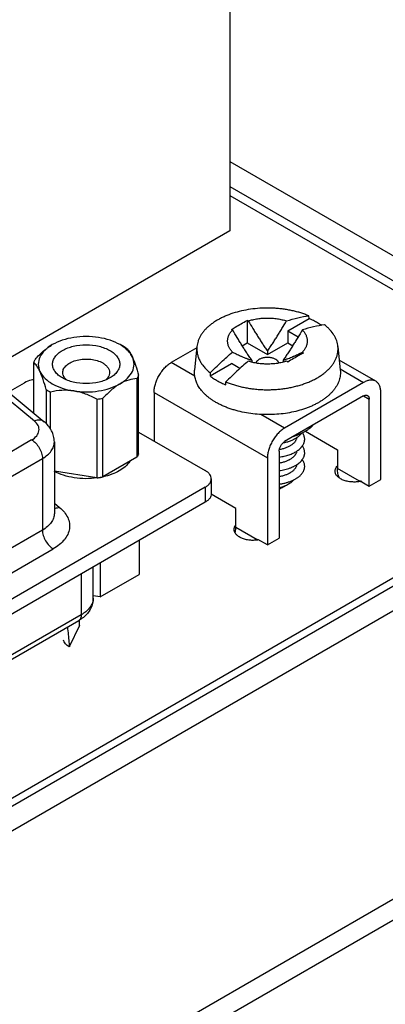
# Model space of a CAD drawing. Header units: inches. Extents: x 0 to 34, y 0 to 22.
# Tile 37 of 39: x 31.4 to 32.1, y 16.8 to 18.7. Entities that reach past the tile are written whole.
import ezdxf

# ---------------------------------------------------------------- set-up
doc = ezdxf.new("R2010")
doc.units = ezdxf.units.IN
doc.header["$LTSCALE"] = 1.87
doc.header["$MEASUREMENT"] = 0
doc.layers.get('0').update_dxf_attribs({"linetype": 'CONTINUOUS'})
for name, color, linetype in [('02___PRT_ALL_AXES', 7, 'CONTINUOUS'), ('_7360', 7, 'CONTINUOUS'), ('_8276', 7, 'CONTINUOUS')]:
    doc.layers.add(name, color=color, linetype=linetype)

msp = doc.modelspace()

# ---------------------------------------------------------------- linework, layer by layer
at = {"color": 7, "linetype": 'CONTINUOUS'}
for p, q in [((31.7859, 19.3196), (31.7859, 18.3135)), ((31.7859, 18.3993), (32.6539, 17.8981)), ((31.7859, 18.3819), (32.5839, 17.9211)), ((31.7859, 18.3135), (31.3025, 18.0344)), ((31.5816, 18.089), (31.5738, 18.0935)), ((31.4069, 17.9614), (31.4069, 18.0588)), ((31.6097, 17.8829), (31.6097, 18.0346)), ((31.4084, 17.946), (31.319, 18.0198)), ((31.3378, 18.0184), (31.4272, 17.9447)), ((31.3579, 18.0018), (31.3893, 18.02)), ((31.6066, 18.0279), (31.6066, 17.8762)), ((31.431, 18.0069), (31.431, 17.9408)), ((31.4395, 17.9302), (31.4395, 18.002)), ((31.5293, 17.9882), (31.5293, 17.8364)), ((31.5409, 17.8382), (31.5409, 17.9899)), ((29.7138, 16.2487), (32.6539, 17.9463)), ((32.5839, 17.9211), (29.7555, 16.288)), ((31.6097, 17.9248), (31.7387, 17.8504)), ((31.4029, 17.9096), (30.4824, 17.3781)), ((31.4469, 17.9056), (31.4469, 17.7674)), ((30.5033, 17.342), (31.4238, 17.8735)), ((31.4238, 17.8735), (31.4238, 17.7352)), ((31.6066, 17.8762), (31.5409, 17.8382)), ((31.5293, 17.8364), (31.4469, 17.8492)), ((31.7502, 17.8343), (31.7502, 17.8054)), ((31.7387, 17.8182), (30.3178, 16.9978)), ((31.7387, 17.8182), (31.7387, 17.7893)), ((31.7387, 17.7893), (30.3178, 16.9689)), ((31.4469, 17.7873), (31.4568, 17.7791)), ((31.4238, 17.7352), (30.5033, 17.2038)), ((31.6105, 17.7152), (31.6105, 17.6494)), ((30.5242, 17.1676), (31.4447, 17.6991)), ((31.5357, 17.6721), (31.5357, 17.6062)), ((31.499, 17.6509), (31.499, 17.5718)), ((31.5221, 17.604), (31.5221, 17.6642)), ((31.5357, 17.6062), (31.6105, 17.6494)), ((31.5357, 17.6062), (31.5221, 17.6083)), ((30.5015, 16.9875), (31.4939, 17.5606)), ((31.499, 17.5718), (30.5066, 16.9988)), ((31.4952, 17.5513), (31.4958, 17.5605)), ((31.4958, 17.5604), (31.4959, 17.5621)), ((31.4958, 17.5605), (31.496, 17.5621)), ((31.4952, 17.5513), (31.4758, 17.5096))]:
    msp.add_line(p, q, dxfattribs=at)
at = {"color": 3, "linetype": 'CONTINUOUS'}
for p, q in [((31.7859, 18.4475), (32.6539, 17.9463)), ((32.6539, 17.8981), (29.7972, 16.2487)), ((32.6539, 17.3413), (29.7972, 15.6919)), ((29.7936, 15.6499), (32.6086, 17.2752))]:
    msp.add_line(p, q, dxfattribs=at)
at = {"color": 7, "linetype": 'CONTINUOUS'}
for centre, radius, start, end in [((31.5349, 18.0081), 0.0934, 57.0579, 60.0202), ((31.4818, 18.0408), 0.0189, 204.9219, 209.8243), ((31.5349, 18.0408), 0.0189, 330.1511, 335.0672), ((31.4818, 18.0853), 0.0934, 237.0579, 240.0202), ((31.486, 18.0927), 0.1019, 240.0183, 242.8138), ((31.5094, 18.1552), 0.1682, 276.7969, 280.7922), ((31.5097, 18.0018), 0.1665, 276.7765, 280.8125), ((31.5097, 17.979), 0.1443, 277.8542, 281.5006), ((31.4955, 17.604), 0.0266, 348.802, 359.9661), ((37.2555, 18.0662), 5.8064, 185.12004, 185.40958), ((34.8913, 17.8433), 3.4317, 185.4257, 185.5811)]:
    msp.add_arc(centre, radius, start, end, dxfattribs=at)
for points, knots in [([(31.5323, 18.1073), (31.5165, 18.1097), (31.4924, 18.1098), (31.4625, 18.1028), (31.449, 18.097), (31.4429, 18.0935)], [0, 0, 0, 0, 0.521735, 0.77167, 1, 1, 1, 1]), ([(31.5738, 18.0935), (31.5677, 18.097), (31.5542, 18.1028), (31.5399, 18.1061), (31.5323, 18.1073)], [0, 0, 0, 0, 0.477386, 1, 1, 1, 1]), ([(31.4101, 18.0655), (31.4151, 18.071), (31.4253, 18.0813), (31.4369, 18.09), (31.4429, 18.0935)], [0, 0, 0, 0, 0.51965, 1, 1, 1, 1]), ([(31.4429, 18.0935), (31.4376, 18.0904), (31.4282, 18.0836), (31.4183, 18.0705), (31.4147, 18.0557), (31.417, 18.0462), (31.419, 18.0419)], [0, 0, 0, 0, 0.293869, 0.547068, 0.773523, 1, 1, 1, 1]), ([(31.4624, 18.0292), (31.4596, 18.0308), (31.4544, 18.0344), (31.4482, 18.0409), (31.4443, 18.0481), (31.4429, 18.0557), (31.4443, 18.0633), (31.4482, 18.0705), (31.4544, 18.077), (31.4658, 18.0849), (31.4841, 18.0915), (31.5083, 18.0941), (31.5326, 18.0915), (31.5478, 18.086), (31.5543, 18.0822)], [0, 0, 0, 0, 0.060443, 0.114542, 0.163177, 0.208608, 0.254036, 0.302679, 0.35676, 0.417212, 0.555454, 0.708594, 0.861738, 1, 1, 1, 1]), ([(31.5977, 18.0695), (31.5966, 18.0718), (31.5908, 18.0817), (31.5814, 18.0891), (31.5738, 18.0935)], [0, 0, 0, 0, 0.224528, 1, 1, 1, 1]), ([(31.5857, 18.0865), (31.588, 18.0848), (31.5927, 18.0795), (31.596, 18.0733), (31.5977, 18.0695)], [0, 0, 0, 0, 0.404712, 1, 1, 1, 1]), ([(31.5543, 18.0822), (31.5571, 18.0806), (31.5623, 18.077), (31.5685, 18.0705), (31.5724, 18.0633), (31.5737, 18.0557), (31.5724, 18.0481), (31.5685, 18.0409), (31.5623, 18.0344), (31.5571, 18.0308), (31.5543, 18.0292)], [0, 0, 0, 0, 0.14487, 0.274534, 0.391103, 0.499992, 0.608875, 0.725468, 0.855098, 1, 1, 1, 1]), ([(31.5738, 18.0179), (31.5791, 18.021), (31.5884, 18.0278), (31.5984, 18.0409), (31.602, 18.0557), (31.5997, 18.0652), (31.5977, 18.0695)], [0, 0, 0, 0, 0.293869, 0.547068, 0.773523, 1, 1, 1, 1]), ([(31.5977, 18.0695), (31.6001, 18.0644), (31.6044, 18.0528), (31.6079, 18.041), (31.6097, 18.0346)], [0, 0, 0, 0, 0.457548, 1, 1, 1, 1]), ([(31.4101, 18.0655), (31.4097, 18.0649), (31.4086, 18.0628), (31.4076, 18.0605), (31.4069, 18.0588)], [0, 0, 0, 0, 0.255041, 1, 1, 1, 1]), ([(31.419, 18.0419), (31.4172, 18.0456), (31.414, 18.0518), (31.4092, 18.0571), (31.4069, 18.0588)], [0, 0, 0, 0, 0.595363, 1, 1, 1, 1]), ([(31.4631, 18.0396), (31.4631, 18.0422), (31.4646, 18.0479), (31.4708, 18.0549), (31.4799, 18.0604), (31.4912, 18.0642), (31.504, 18.066), (31.5171, 18.0657), (31.5294, 18.0632), (31.537, 18.06), (31.5404, 18.0581)], [0, 0, 0, 0, 0.086939, 0.186413, 0.303807, 0.437622, 0.582121, 0.729438, 0.871173, 1, 1, 1, 1]), ([(31.5404, 18.0581), (31.5423, 18.057), (31.546, 18.0545), (31.5503, 18.05), (31.553, 18.0449), (31.5536, 18.0414), (31.5536, 18.0396)], [0, 0, 0, 0, 0.289695, 0.549078, 0.78221, 1, 1, 1, 1]), ([(31.431, 18.0069), (31.4292, 18.0134), (31.4257, 18.0252), (31.4214, 18.0368), (31.419, 18.0419)], [0, 0, 0, 0, 0.542417, 1, 1, 1, 1]), ([(31.419, 18.0419), (31.4237, 18.0316), (31.4387, 18.0188), (31.4625, 18.0086), (31.4768, 18.0053), (31.4844, 18.0041)], [0, 0, 0, 0, 0.435482, 0.704957, 1, 1, 1, 1]), ([(31.4646, 18.0329), (31.4644, 18.0334), (31.4635, 18.0356), (31.4631, 18.0379), (31.4631, 18.0396)], [0, 0, 0, 0, 0.257716, 1, 1, 1, 1]), ([(31.4703, 18.0254), (31.4698, 18.0259), (31.4679, 18.0277), (31.4663, 18.0298), (31.4654, 18.0314)], [0, 0, 0, 0, 0.264307, 1, 1, 1, 1]), ([(31.5513, 18.0314), (31.551, 18.0309), (31.5496, 18.0286), (31.5477, 18.0266), (31.5461, 18.0252)], [0, 0, 0, 0, 0.23679, 1, 1, 1, 1]), ([(31.5536, 18.0396), (31.5536, 18.0391), (31.5535, 18.0367), (31.5528, 18.0345), (31.5521, 18.0329)], [0, 0, 0, 0, 0.245651, 1, 1, 1, 1]), ([(31.6066, 18.0279), (31.607, 18.0285), (31.6081, 18.0306), (31.6091, 18.0329), (31.6097, 18.0346)], [0, 0, 0, 0, 0.255041, 1, 1, 1, 1]), ([(31.4069, 18.0258), (31.4053, 18.0256), (31.3992, 18.0244), (31.3933, 18.0222), (31.3893, 18.02)], [0, 0, 0, 0, 0.26624, 1, 1, 1, 1]), ([(31.5543, 18.0292), (31.5478, 18.0254), (31.5326, 18.0199), (31.5083, 18.0173), (31.4841, 18.0199), (31.4689, 18.0254), (31.4624, 18.0292)], [0, 0, 0, 0, 0.237215, 0.499987, 0.762761, 1, 1, 1, 1]), ([(31.4844, 18.0041), (31.5002, 18.0017), (31.5243, 18.0016), (31.5542, 18.0086), (31.5677, 18.0144), (31.5738, 18.0179)], [0, 0, 0, 0, 0.521735, 0.77167, 1, 1, 1, 1]), ([(31.5738, 18.0179), (31.5678, 18.0145), (31.5561, 18.0058), (31.5459, 17.9955), (31.5409, 17.9899)], [0, 0, 0, 0, 0.48035, 1, 1, 1, 1]), ([(31.6066, 18.0279), (31.6012, 18.0276), (31.5897, 18.0257), (31.5791, 18.021), (31.5738, 18.0179)], [0, 0, 0, 0, 0.469825, 1, 1, 1, 1]), ([(31.4844, 18.0041), (31.4768, 18.0053), (31.4616, 18.006), (31.4467, 18.0037), (31.4395, 18.002)], [0, 0, 0, 0, 0.510194, 1, 1, 1, 1]), ([(31.5293, 17.9882), (31.5222, 17.9919), (31.5077, 17.9987), (31.4922, 18.0029), (31.4844, 18.0041)], [0, 0, 0, 0, 0.502596, 1, 1, 1, 1]), ([(31.4029, 17.9096), (31.4066, 17.9117), (31.4129, 17.9165), (31.4174, 17.9253), (31.4174, 17.9323), (31.4152, 17.9392), (31.4114, 17.9436), (31.4084, 17.946)], [0, 0, 0, 0, 0.283866, 0.518602, 0.629252, 0.743166, 1, 1, 1, 1]), ([(31.4272, 17.9447), (31.4261, 17.9456), (31.4234, 17.9472), (31.4169, 17.9485), (31.4117, 17.9473), (31.4084, 17.946)], [0, 0, 0, 0, 0.224717, 0.461971, 1, 1, 1, 1]), ([(31.4469, 17.9056), (31.4469, 17.9094), (31.4459, 17.9169), (31.4405, 17.9311), (31.433, 17.9399), (31.4272, 17.9447)], [0, 0, 0, 0, 0.25085, 0.501167, 1, 1, 1, 1]), ([(31.4029, 17.9096), (31.4059, 17.9079), (31.4115, 17.9032), (31.418, 17.8943), (31.4225, 17.8841), (31.4238, 17.8769), (31.4238, 17.8735)], [0, 0, 0, 0, 0.237251, 0.500006, 0.762758, 1, 1, 1, 1]), ([(31.4238, 17.8735), (31.4272, 17.8755), (31.4335, 17.8798), (31.441, 17.8877), (31.4457, 17.8964), (31.4469, 17.9026), (31.4469, 17.9056)], [0, 0, 0, 0, 0.289753, 0.54906, 0.782212, 1, 1, 1, 1]), ([(31.6097, 17.8829), (31.6095, 17.8823), (31.6087, 17.88), (31.6076, 17.8778), (31.6066, 17.8762)], [0, 0, 0, 0, 0.24548, 1, 1, 1, 1]), ([(31.5926, 17.8679), (31.5876, 17.8604), (31.5759, 17.851), (31.5576, 17.8426), (31.5469, 17.8395), (31.5413, 17.8382)], [0, 0, 0, 0, 0.448743, 0.713563, 1, 1, 1, 1]), ([(31.5294, 17.8361), (31.5149, 17.8341), (31.4927, 17.8342), (31.465, 17.8404), (31.4524, 17.8456), (31.4466, 17.8487)], [0, 0, 0, 0, 0.520131, 0.769849, 1, 1, 1, 1]), ([(31.7502, 17.8343), (31.7502, 17.8358), (31.7497, 17.8389), (31.7473, 17.8433), (31.7436, 17.8472), (31.7404, 17.8494), (31.7387, 17.8504)], [0, 0, 0, 0, 0.217788, 0.450917, 0.710302, 1, 1, 1, 1]), ([(31.7387, 17.8182), (31.7404, 17.8192), (31.7436, 17.8214), (31.7473, 17.8253), (31.7497, 17.8297), (31.7502, 17.8328), (31.7502, 17.8343)], [0, 0, 0, 0, 0.289698, 0.549083, 0.782212, 1, 1, 1, 1]), ([(31.7502, 17.8054), (31.7502, 17.8039), (31.7497, 17.8007), (31.7473, 17.7964), (31.7436, 17.7925), (31.7404, 17.7903), (31.7387, 17.7893)], [0, 0, 0, 0, 0.217788, 0.450917, 0.710302, 1, 1, 1, 1]), ([(31.4469, 17.7674), (31.4469, 17.7644), (31.4457, 17.7581), (31.441, 17.7494), (31.4335, 17.7416), (31.4272, 17.7372), (31.4238, 17.7352)], [0, 0, 0, 0, 0.217788, 0.45094, 0.710247, 1, 1, 1, 1]), ([(31.4568, 17.7791), (31.4602, 17.7763), (31.4663, 17.7703), (31.473, 17.76), (31.4765, 17.7489), (31.4765, 17.7376), (31.473, 17.7266), (31.4663, 17.7162), (31.4567, 17.7068), (31.4489, 17.7015), (31.4447, 17.6991)], [0, 0, 0, 0, 0.134844, 0.257172, 0.370545, 0.480656, 0.594038, 0.71634, 0.851211, 1, 1, 1, 1]), ([(31.4568, 17.7791), (31.456, 17.7788), (31.4527, 17.7777), (31.4493, 17.7771), (31.4467, 17.7773)], [0, 0, 0, 0, 0.26634, 1, 1, 1, 1]), ([(31.4238, 17.7352), (31.4238, 17.7318), (31.4251, 17.7246), (31.4296, 17.7145), (31.4361, 17.7055), (31.4417, 17.7008), (31.4447, 17.6991)], [0, 0, 0, 0, 0.237242, 0.499994, 0.762749, 1, 1, 1, 1]), ([(31.5216, 17.5988), (31.5211, 17.5962), (31.5192, 17.591), (31.5143, 17.5838), (31.5075, 17.5772), (31.502, 17.5736), (31.499, 17.5718)], [0, 0, 0, 0, 0.21878, 0.454939, 0.714709, 1, 1, 1, 1]), ([(31.5221, 17.604), (31.5221, 17.6004), (31.5212, 17.5932), (31.5159, 17.5797), (31.5085, 17.5712), (31.5029, 17.5667)], [0, 0, 0, 0, 0.249797, 0.499148, 1, 1, 1, 1]), ([(31.499, 17.5718), (31.499, 17.5695), (31.4985, 17.566), (31.4963, 17.5623), (31.4947, 17.561), (31.4939, 17.5606)], [0, 0, 0, 0, 0.547742, 0.781591, 1, 1, 1, 1]), ([(31.5029, 17.5667), (31.5022, 17.5661), (31.4994, 17.5639), (31.4963, 17.5619), (31.4939, 17.5606)], [0, 0, 0, 0, 0.247529, 1, 1, 1, 1]), ([(31.4758, 17.5096), (31.4731, 17.5113), (31.4684, 17.515), (31.4653, 17.5204), (31.4646, 17.523)], [0, 0, 0, 0, 0.541055, 1, 1, 1, 1])]:
    msp.add_open_spline(points, degree=3, knots=knots, dxfattribs=at)
at = {"layer": '02___PRT_ALL_AXES', "color": 7, "linetype": 'CONTINUOUS'}
for centre, radius, start, end in [((32.0085, 17.8456), 0.02, 136.7311, 141.0206), ((32.0276, 17.8816), 0.0533, 282.1234, 285.0767)]:
    msp.add_arc(centre, radius, start, end, dxfattribs=at)
for points, knots in [([(31.9895, 17.8493), (31.9895, 17.85), (31.9897, 17.8516), (31.9906, 17.8547), (31.9919, 17.8569), (31.9929, 17.8582)], [0, 0, 0, 0, 0.237455, 0.480382, 1, 1, 1, 1]), ([(32.0388, 17.8295), (32.036, 17.8289), (32.0302, 17.8281), (32.0215, 17.8282), (32.0131, 17.8294), (32.0053, 17.8317), (31.9988, 17.835), (31.9936, 17.8391), (31.9908, 17.8432), (31.9897, 17.8467), (31.9895, 17.8484), (31.9895, 17.8493)], [0, 0, 0, 0, 0.146478, 0.295724, 0.442022, 0.579992, 0.705337, 0.815769, 0.912133, 0.956672, 1, 1, 1, 1]), ([(31.7952, 17.7411), (31.7953, 17.7415), (31.796, 17.7431), (31.797, 17.7445), (31.7978, 17.7455)], [0, 0, 0, 0, 0.240354, 1, 1, 1, 1]), ([(31.7944, 17.7366), (31.7944, 17.7374), (31.7945, 17.7389), (31.7949, 17.7404), (31.7952, 17.7411)], [0, 0, 0, 0, 0.494406, 1, 1, 1, 1]), ([(31.8414, 17.7164), (31.8386, 17.7159), (31.833, 17.7154), (31.8246, 17.7156), (31.8166, 17.717), (31.8092, 17.7194), (31.803, 17.7227), (31.7982, 17.7267), (31.7956, 17.7308), (31.7945, 17.7341), (31.7944, 17.7358), (31.7944, 17.7366)], [0, 0, 0, 0, 0.148469, 0.298378, 0.444314, 0.581369, 0.705725, 0.815491, 0.911767, 0.956454, 1, 1, 1, 1])]:
    msp.add_open_spline(points, degree=3, knots=knots, dxfattribs=at)
at = {"layer": '_7360', "color": 7, "linetype": 'CONTINUOUS'}
for p, q in [((31.7222, 18.0874), (31.6728, 18.0589)), ((31.7185, 18.0325), (31.6728, 18.0589)), ((32.0683, 18.0229), (31.9977, 18.0636)), ((31.9993, 18.0468), (32.0447, 18.0205)), ((32.0447, 18.0205), (31.892, 17.9323)), ((31.6396, 18.0013), (31.8588, 17.8748)), ((31.6396, 18.0013), (31.6396, 17.9076)), ((32.0447, 17.9944), (31.892, 17.9062)), ((32.0447, 17.9944), (32.0554, 17.9883)), ((32.078, 17.8331), (32.078, 18.0013)), ((32.0554, 17.8201), (32.0554, 17.9883)), ((31.892, 17.9323), (31.8463, 17.9587)), ((31.9322, 17.9263), (31.9942, 17.8905)), ((31.8814, 17.8878), (31.8814, 17.7196)), ((31.9942, 17.8905), (31.9942, 17.8543)), ((31.8588, 17.8748), (31.8588, 17.7066)), ((32.0366, 17.8298), (31.9942, 17.8543)), ((32.0366, 17.8309), (32.0554, 17.8201)), ((32.0366, 17.8298), (32.0366, 17.8309)), ((32.0554, 17.8201), (32.078, 17.8331)), ((31.7976, 17.777), (31.75, 17.8045)), ((31.7976, 17.7402), (31.7976, 17.777)), ((31.8389, 17.7163), (31.7976, 17.7402)), ((31.8588, 17.7066), (31.84, 17.7174)), ((31.84, 17.7174), (31.84, 17.7165)), ((31.8588, 17.7066), (31.8814, 17.7196))]:
    msp.add_line(p, q, dxfattribs=at)
for points, knots in [([(31.6396, 18.0013), (31.6396, 18.0026), (31.6397, 18.0053), (31.6402, 18.0093), (31.641, 18.0134), (31.6421, 18.0175), (31.6435, 18.0217), (31.6451, 18.0259), (31.6471, 18.0301), (31.6493, 18.0341), (31.6517, 18.038), (31.6543, 18.0418), (31.6571, 18.0453), (31.66, 18.0486), (31.6631, 18.0517), (31.6663, 18.0544), (31.6695, 18.0568), (31.6717, 18.0583), (31.6728, 18.0589)], [0, 0, 0, 0, 0.05581, 0.114177, 0.174788, 0.237349, 0.301542, 0.366987, 0.433278, 0.499994, 0.566711, 0.633002, 0.698447, 0.762642, 0.825205, 0.885818, 0.944187, 1, 1, 1, 1]), ([(32.0683, 18.0229), (32.0675, 18.0233), (32.0658, 18.0241), (32.0632, 18.0248), (32.0604, 18.0251), (32.0574, 18.025), (32.0543, 18.0245), (32.0512, 18.0236), (32.0479, 18.0222), (32.0458, 18.0211), (32.0447, 18.0205)], [0, 0, 0, 0, 0.108009, 0.218056, 0.331998, 0.451348, 0.577251, 0.710493, 0.851471, 1, 1, 1, 1]), ([(32.078, 18.0013), (32.078, 18.0026), (32.0779, 18.0049), (32.0774, 18.0084), (32.0766, 18.0116), (32.0755, 18.0145), (32.0741, 18.0172), (32.0725, 18.0194), (32.0705, 18.0214), (32.069, 18.0224), (32.0683, 18.0229)], [0, 0, 0, 0, 0.148526, 0.289501, 0.422742, 0.548645, 0.667995, 0.781939, 0.891988, 1, 1, 1, 1]), ([(32.0447, 17.9944), (32.0451, 17.9946), (32.0458, 17.9949), (32.0468, 17.9954), (32.0478, 17.9957), (32.0488, 17.9958), (32.0497, 17.9959), (32.0506, 17.9958), (32.0515, 17.9955), (32.052, 17.9953), (32.0522, 17.9951)], [0, 0, 0, 0, 0.148406, 0.289408, 0.422761, 0.548692, 0.668024, 0.781935, 0.891982, 1, 1, 1, 1]), ([(32.0522, 17.9951), (32.0525, 17.995), (32.053, 17.9947), (32.0536, 17.9941), (32.0541, 17.9933), (32.0546, 17.9925), (32.0549, 17.9916), (32.0552, 17.9905), (32.0553, 17.9894), (32.0554, 17.9887), (32.0554, 17.9883)], [0, 0, 0, 0, 0.10802, 0.21807, 0.331983, 0.451315, 0.577246, 0.710598, 0.851597, 1, 1, 1, 1]), ([(31.9467, 17.9375), (31.9444, 17.9352), (31.9405, 17.9318), (31.9348, 17.9278), (31.9318, 17.9259), (31.9302, 17.925)], [0, 0, 0, 0, 0.481163, 0.736026, 1, 1, 1, 1]), ([(31.892, 17.9323), (31.8909, 17.9317), (31.8887, 17.9303), (31.8855, 17.9279), (31.8823, 17.9251), (31.8792, 17.9221), (31.8763, 17.9188), (31.8735, 17.9152), (31.8709, 17.9115), (31.8685, 17.9076), (31.8663, 17.9035), (31.8643, 17.8994), (31.8627, 17.8952), (31.8613, 17.891), (31.8602, 17.8868), (31.8594, 17.8827), (31.8589, 17.8787), (31.8588, 17.8761), (31.8588, 17.8748)], [0, 0, 0, 0, 0.055813, 0.114182, 0.174795, 0.237358, 0.301553, 0.366998, 0.433289, 0.500006, 0.566723, 0.633013, 0.698458, 0.762651, 0.825212, 0.885823, 0.94419, 1, 1, 1, 1]), ([(31.9302, 17.925), (31.9286, 17.924), (31.9252, 17.9222), (31.918, 17.9189), (31.9123, 17.9167), (31.9085, 17.9155)], [0, 0, 0, 0, 0.238929, 0.485669, 1, 1, 1, 1]), ([(31.8814, 17.8878), (31.8814, 17.8882), (31.8814, 17.8891), (31.8817, 17.8908), (31.8822, 17.8931), (31.8832, 17.8957), (31.8845, 17.8983), (31.8861, 17.9008), (31.8879, 17.9029), (31.8896, 17.9045), (31.891, 17.9056), (31.8917, 17.906), (31.892, 17.9062)], [0, 0, 0, 0, 0.05579, 0.114186, 0.237387, 0.366989, 0.499994, 0.632999, 0.762604, 0.885809, 0.944207, 1, 1, 1, 1]), ([(31.9978, 17.836), (31.9965, 17.8387), (31.9952, 17.8431), (31.9943, 17.8493), (31.9942, 17.8526), (31.9942, 17.8543)], [0, 0, 0, 0, 0.471379, 0.728587, 1, 1, 1, 1]), ([(31.7962, 17.7304), (31.7967, 17.7321), (31.7972, 17.7345), (31.7976, 17.7378), (31.7976, 17.7394), (31.7976, 17.7402)], [0, 0, 0, 0, 0.517363, 0.76357, 1, 1, 1, 1])]:
    msp.add_open_spline(points, degree=3, knots=knots, dxfattribs=at)
at = {"layer": '_8276', "color": 7, "linetype": 'CONTINUOUS'}
for p, q in [((31.898, 18.1199), (31.9393, 18.1438)), ((31.9393, 18.1438), (31.9389, 18.1491)), ((31.8195, 18.1401), (31.8195, 18.0971)), ((31.898, 18.1199), (31.918, 18.1084)), ((31.898, 18.1199), (31.898, 18.0971)), ((31.7225, 18.0898), (31.718, 18.0443)), ((31.8099, 18.0915), (31.8195, 18.0971)), ((31.8195, 18.0971), (31.8588, 18.0744)), ((31.8588, 18.0744), (31.898, 18.0971)), ((31.898, 18.0971), (31.9076, 18.0915)), ((31.9951, 18.0898), (31.9996, 18.0443)), ((31.8588, 18.0813), (31.8588, 18.0744)), ((31.7479, 18.0332), (31.7891, 18.0571)), ((31.8056, 18.0476), (31.7891, 18.0571)), ((31.8284, 18.0637), (31.8284, 18.0598)), ((31.8892, 18.0637), (31.8892, 18.0598)), ((31.7482, 18.0391), (31.7479, 18.0332)), ((31.7783, 18.0157), (31.7786, 18.0215)), ((31.8994, 17.8239), (31.8893, 17.818))]:
    msp.add_line(p, q, dxfattribs=at)
for centre, radius, start, end in [((31.7449, 17.9089), 0.243, 71.5825, 72.1198), ((31.896, 18.0319), 0.1197, 55.6042, 60.0711), ((31.7143, 17.8908), 0.2436, 71.5832, 72.1192), ((31.6369, 17.7269), 0.4558, 50.2333, 50.5865), ((31.606, 17.7088), 0.4566, 50.2336, 50.5862), ((31.8694, 18.0013), 0.0994, 281.4366, 283.4452)]:
    msp.add_arc(centre, radius, start, end, dxfattribs=at)
for points, knots in [([(31.9389, 18.1491), (31.9364, 18.1502), (31.9313, 18.1522), (31.9234, 18.1548), (31.9152, 18.1572), (31.9068, 18.1592), (31.8981, 18.1609), (31.8893, 18.1622), (31.8804, 18.1632), (31.8683, 18.1641), (31.8531, 18.1643), (31.835, 18.1632), (31.8173, 18.1607), (31.8004, 18.1568), (31.7869, 18.1525), (31.7768, 18.1484), (31.7697, 18.1451), (31.763, 18.1416), (31.7567, 18.1378), (31.7509, 18.1337), (31.7455, 18.1294), (31.7406, 18.125), (31.7363, 18.1203), (31.7325, 18.1155), (31.7293, 18.1105), (31.7267, 18.1055), (31.7246, 18.1003), (31.7232, 18.0951), (31.7226, 18.0916), (31.7225, 18.0898)], [0, 0, 0, 0, 0.032532, 0.065895, 0.099992, 0.134736, 0.170042, 0.205813, 0.241946, 0.278335, 0.35144, 0.424272, 0.495971, 0.565719, 0.632772, 0.665095, 0.69652, 0.726991, 0.756468, 0.784922, 0.812343, 0.838737, 0.864132, 0.888577, 0.912146, 0.934938, 0.957077, 0.978708, 1, 1, 1, 1]), ([(31.8217, 18.1394), (31.8231, 18.1399), (31.826, 18.1407), (31.832, 18.1422), (31.8397, 18.1437), (31.8492, 18.1447), (31.8588, 18.145), (31.8684, 18.1447), (31.8779, 18.1437), (31.8856, 18.1422), (31.8915, 18.1407), (31.8944, 18.1399), (31.8959, 18.1394)], [0, 0, 0, 0, 0.059654, 0.120459, 0.244783, 0.371714, 0.5, 0.628286, 0.755217, 0.879541, 0.940346, 1, 1, 1, 1]), ([(31.8959, 18.1394), (31.903, 18.1418), (31.9172, 18.1458), (31.9318, 18.1483), (31.9389, 18.1491)], [0, 0, 0, 0, 0.512509, 1, 1, 1, 1]), ([(31.9557, 18.1357), (31.9531, 18.1372), (31.9477, 18.14), (31.9422, 18.1426), (31.9393, 18.1438)], [0, 0, 0, 0, 0.49099, 1, 1, 1, 1]), ([(31.7891, 18.1226), (31.7916, 18.1242), (31.8015, 18.1305), (31.8118, 18.1362), (31.8195, 18.1401)], [0, 0, 0, 0, 0.255782, 1, 1, 1, 1]), ([(31.8217, 18.1394), (31.8247, 18.1345), (31.8292, 18.1271), (31.8352, 18.1173), (31.8398, 18.11), (31.8444, 18.1027), (31.8483, 18.0966), (31.8514, 18.0918), (31.8538, 18.0883), (31.8563, 18.0847), (31.8579, 18.0824), (31.8588, 18.0813)], [0, 0, 0, 0, 0.250454, 0.375651, 0.500813, 0.625917, 0.750915, 0.813345, 0.875701, 0.937942, 1, 1, 1, 1]), ([(31.8588, 18.0813), (31.8596, 18.0824), (31.8613, 18.0847), (31.8637, 18.0883), (31.8661, 18.0918), (31.8693, 18.0966), (31.8732, 18.1027), (31.8778, 18.11), (31.8823, 18.1173), (31.8884, 18.1271), (31.8929, 18.1345), (31.8959, 18.1394)], [0, 0, 0, 0, 0.062058, 0.124299, 0.186655, 0.249085, 0.374083, 0.499187, 0.624349, 0.749546, 1, 1, 1, 1]), ([(31.9693, 18.1316), (31.9622, 18.1308), (31.9476, 18.1283), (31.9334, 18.1243), (31.9263, 18.1219)], [0, 0, 0, 0, 0.487491, 1, 1, 1, 1]), ([(31.9951, 18.0898), (31.9949, 18.0917), (31.9943, 18.0954), (31.9927, 18.101), (31.9904, 18.1065), (31.9864, 18.1138), (31.9811, 18.1207), (31.9747, 18.1271), (31.9712, 18.1301), (31.9693, 18.1316)], [0, 0, 0, 0, 0.112438, 0.226853, 0.344238, 0.465443, 0.72172, 0.858046, 1, 1, 1, 1]), ([(31.7913, 18.0791), (31.7905, 18.0799), (31.7891, 18.0815), (31.7872, 18.0841), (31.7855, 18.0867), (31.7842, 18.0894), (31.7831, 18.0921), (31.7823, 18.0949), (31.7819, 18.0977), (31.7817, 18.1005), (31.7819, 18.1033), (31.7823, 18.1061), (31.7831, 18.1088), (31.7842, 18.1116), (31.7855, 18.1143), (31.7872, 18.1169), (31.7891, 18.1195), (31.7905, 18.1211), (31.7913, 18.1219)], [0, 0, 0, 0, 0.06905, 0.13575, 0.200242, 0.262748, 0.32359, 0.383136, 0.441794, 0.5, 0.558206, 0.616864, 0.67641, 0.737252, 0.799758, 0.86425, 0.93095, 1, 1, 1, 1]), ([(31.8284, 18.0637), (31.8275, 18.0649), (31.8259, 18.0672), (31.8234, 18.0707), (31.821, 18.0743), (31.8179, 18.0791), (31.814, 18.0851), (31.8094, 18.0924), (31.8048, 18.0998), (31.7988, 18.1096), (31.7943, 18.117), (31.7913, 18.1219)], [0, 0, 0, 0, 0.062058, 0.124299, 0.186655, 0.249085, 0.374083, 0.499187, 0.624349, 0.749546, 1, 1, 1, 1]), ([(31.9263, 18.1219), (31.9233, 18.117), (31.9188, 18.1096), (31.9127, 18.0998), (31.9082, 18.0924), (31.9036, 18.0851), (31.8997, 18.0791), (31.8965, 18.0743), (31.8941, 18.0707), (31.8917, 18.0672), (31.89, 18.0649), (31.8892, 18.0637)], [0, 0, 0, 0, 0.250454, 0.375651, 0.500813, 0.625917, 0.750915, 0.813345, 0.875701, 0.937942, 1, 1, 1, 1]), ([(31.9263, 18.1219), (31.927, 18.1211), (31.9285, 18.1195), (31.9304, 18.1169), (31.932, 18.1143), (31.9334, 18.1116), (31.9345, 18.1088), (31.9352, 18.1061), (31.9357, 18.1033), (31.9358, 18.1005), (31.9357, 18.0977), (31.9352, 18.0949), (31.9345, 18.0921), (31.9334, 18.0894), (31.932, 18.0867), (31.9304, 18.0841), (31.9285, 18.0815), (31.927, 18.0799), (31.9263, 18.0791)], [0, 0, 0, 0, 0.06905, 0.13575, 0.200242, 0.262748, 0.32359, 0.383136, 0.441794, 0.5, 0.558206, 0.616864, 0.67641, 0.737252, 0.799758, 0.86425, 0.93095, 1, 1, 1, 1]), ([(31.7225, 18.0898), (31.7224, 18.0887), (31.7222, 18.0864), (31.7223, 18.083), (31.7226, 18.0797), (31.7231, 18.0763), (31.7239, 18.073), (31.7253, 18.0685), (31.7277, 18.063), (31.7315, 18.0566), (31.7362, 18.0504), (31.7418, 18.0445), (31.746, 18.0408), (31.7482, 18.0391)], [0, 0, 0, 0, 0.056821, 0.113575, 0.170468, 0.227705, 0.285485, 0.343996, 0.46384, 0.588531, 0.719044, 0.856096, 1, 1, 1, 1]), ([(31.7786, 18.0215), (31.7813, 18.0204), (31.7867, 18.0183), (31.795, 18.0155), (31.8037, 18.0131), (31.8126, 18.0111), (31.8217, 18.0094), (31.8311, 18.0081), (31.8406, 18.0071), (31.8501, 18.0066), (31.8597, 18.0064), (31.8693, 18.0067), (31.8789, 18.0073), (31.8883, 18.0083), (31.8976, 18.0097), (31.9067, 18.0114), (31.9156, 18.0136), (31.9242, 18.0161), (31.9325, 18.0189), (31.9404, 18.022), (31.9479, 18.0255), (31.9549, 18.0293), (31.9615, 18.0333), (31.9676, 18.0376), (31.9732, 18.0422), (31.9781, 18.0469), (31.9825, 18.0519), (31.9863, 18.057), (31.9894, 18.0622), (31.9919, 18.0676), (31.9938, 18.0731), (31.9949, 18.0787), (31.9954, 18.0842), (31.9953, 18.0879), (31.9951, 18.0898)], [0, 0, 0, 0, 0.033091, 0.067066, 0.101816, 0.137245, 0.173254, 0.209732, 0.246561, 0.283623, 0.320796, 0.357957, 0.394983, 0.431753, 0.468148, 0.504053, 0.539358, 0.573961, 0.607765, 0.640685, 0.672646, 0.703588, 0.733462, 0.76224, 0.789911, 0.816489, 0.842009, 0.866535, 0.890161, 0.913008, 0.935229, 0.957001, 0.978521, 1, 1, 1, 1]), ([(31.7482, 18.0391), (31.7551, 18.0462), (31.7691, 18.06), (31.7838, 18.0729), (31.7913, 18.0791)], [0, 0, 0, 0, 0.507084, 1, 1, 1, 1]), ([(31.7913, 18.0791), (31.7928, 18.0783), (31.7958, 18.0769), (31.8003, 18.0747), (31.8041, 18.0729), (31.8071, 18.0715), (31.8101, 18.0702), (31.8132, 18.0688), (31.8163, 18.0676), (31.8187, 18.0667), (31.821, 18.0658), (31.8234, 18.065), (31.8259, 18.0643), (31.8275, 18.0639), (31.8284, 18.0637)], [0, 0, 0, 0, 0.124312, 0.248668, 0.37309, 0.435337, 0.497616, 0.622314, 0.684767, 0.747326, 0.810033, 0.872959, 0.936218, 1, 1, 1, 1]), ([(31.8371, 18.0579), (31.8372, 18.0582), (31.8373, 18.0588), (31.8376, 18.0597), (31.838, 18.0606), (31.8385, 18.0614), (31.8391, 18.0622), (31.8401, 18.0633), (31.8415, 18.0646), (31.8436, 18.0659), (31.8459, 18.067), (31.8486, 18.068), (31.8514, 18.0687), (31.8543, 18.0692), (31.8574, 18.0694), (31.8604, 18.0694), (31.8635, 18.0692), (31.8664, 18.0687), (31.8692, 18.0679), (31.8718, 18.067), (31.8734, 18.0662), (31.8741, 18.0657)], [0, 0, 0, 0, 0.021355, 0.04316, 0.065589, 0.088792, 0.112892, 0.137974, 0.191279, 0.248936, 0.310783, 0.376376, 0.445073, 0.516077, 0.588489, 0.661355, 0.733703, 0.804573, 0.873073, 0.938458, 1, 1, 1, 1]), ([(31.8892, 18.0637), (31.89, 18.0639), (31.8917, 18.0643), (31.8941, 18.065), (31.8965, 18.0658), (31.8997, 18.067), (31.9036, 18.0685), (31.9074, 18.0702), (31.9105, 18.0715), (31.9135, 18.0729), (31.9173, 18.0747), (31.9218, 18.0769), (31.9248, 18.0783), (31.9263, 18.0791)], [0, 0, 0, 0, 0.063783, 0.127041, 0.189968, 0.252676, 0.377683, 0.502381, 0.564661, 0.626909, 0.751331, 0.875688, 1, 1, 1, 1]), ([(31.9284, 18.0773), (31.9259, 18.076), (31.9155, 18.0705), (31.9054, 18.0645), (31.898, 18.0597)], [0, 0, 0, 0, 0.244248, 1, 1, 1, 1]), ([(31.8217, 18.0615), (31.8142, 18.0554), (31.7995, 18.0424), (31.7855, 18.0287), (31.7786, 18.0215)], [0, 0, 0, 0, 0.492916, 1, 1, 1, 1]), ([(31.8959, 18.0615), (31.8944, 18.0611), (31.8915, 18.0602), (31.8856, 18.0587), (31.8779, 18.0573), (31.8684, 18.0562), (31.8588, 18.0559), (31.8492, 18.0562), (31.8397, 18.0573), (31.832, 18.0587), (31.826, 18.0602), (31.8231, 18.0611), (31.8217, 18.0615)], [0, 0, 0, 0, 0.059654, 0.120459, 0.244783, 0.371714, 0.5, 0.628286, 0.755217, 0.879541, 0.940346, 1, 1, 1, 1]), ([(31.8741, 18.0657), (31.8746, 18.0655), (31.8754, 18.065), (31.8766, 18.0641), (31.8776, 18.0632), (31.8785, 18.0622), (31.8792, 18.0612), (31.8798, 18.0601), (31.8802, 18.059), (31.8804, 18.0583), (31.8804, 18.0579)], [0, 0, 0, 0, 0.146415, 0.286308, 0.419452, 0.545975, 0.666397, 0.781486, 0.892268, 1, 1, 1, 1]), ([(31.7591, 17.9821), (31.7574, 17.9831), (31.754, 17.9852), (31.7492, 17.9884), (31.7447, 17.9918), (31.7405, 17.9954), (31.7366, 17.999), (31.733, 18.0028), (31.7298, 18.0067), (31.727, 18.0106), (31.7245, 18.0147), (31.7224, 18.0188), (31.7207, 18.023), (31.7194, 18.0272), (31.7184, 18.0315), (31.7179, 18.0357), (31.7177, 18.04), (31.7179, 18.0429), (31.718, 18.0443)], [0, 0, 0, 0, 0.075837, 0.149653, 0.221386, 0.291009, 0.358557, 0.424085, 0.487673, 0.549426, 0.609477, 0.667996, 0.725184, 0.781271, 0.836513, 0.891185, 0.945581, 1, 1, 1, 1]), ([(31.7479, 18.0332), (31.75, 18.0315), (31.7546, 18.0282), (31.7594, 18.0252), (31.7619, 18.0238)], [0, 0, 0, 0, 0.489461, 1, 1, 1, 1]), ([(31.9996, 18.0443), (31.9997, 18.0427), (31.9999, 18.0394), (31.9996, 18.0345), (31.9988, 18.0297), (31.9975, 18.0248), (31.9957, 18.02), (31.9934, 18.0153), (31.9906, 18.0107), (31.9874, 18.0062), (31.9837, 18.0018), (31.9795, 17.9976), (31.9749, 17.9935), (31.9699, 17.9895), (31.9645, 17.9858), (31.9587, 17.9822), (31.9526, 17.9789), (31.9461, 17.9757), (31.9393, 17.9728), (31.9298, 17.9692), (31.9172, 17.9654), (31.9015, 17.9619), (31.8852, 17.9595), (31.8684, 17.9583), (31.8516, 17.9582), (31.8348, 17.9593), (31.8238, 17.9608), (31.8183, 17.9617)], [0, 0, 0, 0, 0.021895, 0.043798, 0.065866, 0.088248, 0.111085, 0.134501, 0.158604, 0.183485, 0.209214, 0.235844, 0.26341, 0.291931, 0.321412, 0.351842, 0.383201, 0.415455, 0.448562, 0.482473, 0.552446, 0.624848, 0.699056, 0.774392, 0.850142, 0.925584, 1, 1, 1, 1]), ([(31.7619, 18.0238), (31.7644, 18.0223), (31.7698, 18.0194), (31.7754, 18.0169), (31.7783, 18.0157)], [0, 0, 0, 0, 0.49099, 1, 1, 1, 1]), ([(31.8183, 17.9617), (31.8128, 17.9627), (31.8047, 17.9644), (31.7942, 17.9673), (31.7865, 17.9697), (31.7792, 17.9724), (31.7722, 17.9754), (31.7655, 17.9786), (31.7612, 17.9809), (31.7591, 17.9821)], [0, 0, 0, 0, 0.265315, 0.394811, 0.521794, 0.64602, 0.767278, 0.885351, 1, 1, 1, 1]), ([(31.8925, 17.9046), (31.895, 17.9052), (31.8985, 17.9062), (31.9031, 17.9078), (31.9063, 17.9091), (31.9088, 17.9103), (31.9108, 17.9113), (31.9135, 17.9127), (31.9157, 17.9141), (31.9174, 17.9153)], [0, 0, 0, 0, 0.277436, 0.40907, 0.535585, 0.656788, 0.715615, 0.773821, 1, 1, 1, 1]), ([(31.9174, 17.9153), (31.9189, 17.9164), (31.921, 17.9181), (31.9236, 17.9206), (31.9248, 17.9219), (31.9253, 17.9226)], [0, 0, 0, 0, 0.516245, 0.7623, 1, 1, 1, 1]), ([(31.9306, 17.908), (31.9307, 17.9086), (31.9308, 17.91), (31.9308, 17.9119), (31.9305, 17.9139), (31.9301, 17.9158), (31.9295, 17.9177), (31.9287, 17.9196), (31.9278, 17.9214), (31.927, 17.9226), (31.9266, 17.9232)], [0, 0, 0, 0, 0.123307, 0.245685, 0.367864, 0.490561, 0.614389, 0.739687, 0.867417, 1, 1, 1, 1]), ([(31.8815, 17.8764), (31.8832, 17.8767), (31.8865, 17.8772), (31.8914, 17.8781), (31.896, 17.8793), (31.9004, 17.8807), (31.9046, 17.8822), (31.9084, 17.8839), (31.912, 17.8857), (31.9153, 17.8877), (31.9184, 17.8899), (31.9208, 17.8918), (31.9225, 17.8934), (31.9237, 17.8946), (31.9248, 17.8959), (31.9262, 17.8976), (31.9277, 17.8997), (31.9288, 17.902), (31.9296, 17.9038), (31.9302, 17.9057), (31.9305, 17.9071), (31.9306, 17.908)], [0, 0, 0, 0, 0.082375, 0.162503, 0.23994, 0.314307, 0.385333, 0.452795, 0.517103, 0.579604, 0.640112, 0.698385, 0.72663, 0.754259, 0.781273, 0.807673, 0.858667, 0.907467, 0.931163, 0.954449, 1, 1, 1, 1]), ([(31.8818, 17.8912), (31.8842, 17.8916), (31.8876, 17.8923), (31.892, 17.8936), (31.8951, 17.8947), (31.8979, 17.8959), (31.9006, 17.8972), (31.9031, 17.8985), (31.9054, 17.9), (31.9076, 17.9016), (31.9095, 17.9033), (31.9113, 17.905), (31.9128, 17.9068), (31.914, 17.9087), (31.915, 17.9107), (31.9157, 17.9126), (31.916, 17.914), (31.9161, 17.9146)], [0, 0, 0, 0, 0.162219, 0.239004, 0.312549, 0.382663, 0.449498, 0.514354, 0.577342, 0.638172, 0.696669, 0.752719, 0.806307, 0.857552, 0.906679, 0.954011, 1, 1, 1, 1]), ([(31.9305, 17.8877), (31.9304, 17.8886), (31.93, 17.8903), (31.929, 17.8929), (31.9278, 17.8954), (31.9268, 17.897), (31.9262, 17.8977)], [0, 0, 0, 0, 0.24163, 0.486512, 0.737073, 1, 1, 1, 1]), ([(31.8815, 17.865), (31.8838, 17.8654), (31.8873, 17.8661), (31.8917, 17.8674), (31.8948, 17.8685), (31.8977, 17.8697), (31.9, 17.8707), (31.9017, 17.8716), (31.9033, 17.8726), (31.9053, 17.8738), (31.9075, 17.8754), (31.9094, 17.877), (31.9112, 17.8788), (31.9127, 17.8806), (31.914, 17.8825), (31.915, 17.8845), (31.9157, 17.8864), (31.916, 17.8878), (31.9161, 17.8885)], [0, 0, 0, 0, 0.162317, 0.239185, 0.312822, 0.38304, 0.449906, 0.482511, 0.514719, 0.577679, 0.638488, 0.696969, 0.753, 0.806562, 0.857767, 0.906839, 0.9541, 1, 1, 1, 1]), ([(31.8815, 17.8503), (31.8834, 17.8506), (31.8871, 17.8511), (31.8926, 17.8523), (31.8978, 17.8537), (31.9019, 17.8551), (31.905, 17.8563), (31.9072, 17.8572), (31.9093, 17.8582), (31.9119, 17.8596), (31.9151, 17.8614), (31.9186, 17.8639), (31.9212, 17.8661), (31.9232, 17.8679), (31.9249, 17.8698), (31.9264, 17.8717), (31.9277, 17.8737), (31.9285, 17.8752), (31.9292, 17.8768), (31.9298, 17.8783), (31.9302, 17.8799), (31.9307, 17.882), (31.9309, 17.8846), (31.9307, 17.8867), (31.9305, 17.8877)], [0, 0, 0, 0, 0.085105, 0.167501, 0.246622, 0.321999, 0.35819, 0.393345, 0.427403, 0.460626, 0.525552, 0.588178, 0.648164, 0.677103, 0.705318, 0.759576, 0.785678, 0.811136, 0.836007, 0.860358, 0.88426, 0.907795, 0.954086, 1, 1, 1, 1]), ([(31.8815, 17.8242), (31.8836, 17.8245), (31.8868, 17.825), (31.891, 17.8258), (31.895, 17.8268), (31.8988, 17.8279), (31.9024, 17.8292), (31.905, 17.8302), (31.9075, 17.8312), (31.9098, 17.8324), (31.9121, 17.8336), (31.9142, 17.8348), (31.9163, 17.8361), (31.9182, 17.8375), (31.9201, 17.8389), (31.9218, 17.8404), (31.9234, 17.842), (31.9248, 17.8436), (31.9261, 17.8452), (31.9272, 17.8469), (31.9282, 17.8486), (31.9291, 17.8503), (31.9297, 17.8521), (31.9303, 17.8538), (31.9306, 17.8556), (31.9308, 17.8574), (31.9308, 17.8591), (31.9307, 17.8609), (31.9304, 17.8626), (31.9297, 17.8649), (31.9291, 17.8666), (31.9286, 17.8677)], [0, 0, 0, 0, 0.087428, 0.12998, 0.171631, 0.251872, 0.290356, 0.327673, 0.363723, 0.398576, 0.432608, 0.466057, 0.498868, 0.530975, 0.562325, 0.592876, 0.622598, 0.651479, 0.679529, 0.706769, 0.733238, 0.759, 0.78414, 0.808754, 0.832946, 0.856833, 0.880536, 0.904172, 0.927848, 0.951667, 1, 1, 1, 1]), ([(31.8815, 17.8389), (31.8838, 17.8393), (31.8873, 17.84), (31.8917, 17.8413), (31.8948, 17.8424), (31.8977, 17.8435), (31.9, 17.8446), (31.9017, 17.8455), (31.9033, 17.8464), (31.9053, 17.8477), (31.9074, 17.8492), (31.9094, 17.8509), (31.9112, 17.8527), (31.9127, 17.8545), (31.914, 17.8564), (31.915, 17.8583), (31.9157, 17.8603), (31.916, 17.8616), (31.9161, 17.8623)], [0, 0, 0, 0, 0.162288, 0.239146, 0.312777, 0.382993, 0.449857, 0.482459, 0.514664, 0.577623, 0.638434, 0.69692, 0.752958, 0.80653, 0.857746, 0.906828, 0.954096, 1, 1, 1, 1]), ([(31.9286, 17.8677), (31.9282, 17.8683), (31.9275, 17.8697), (31.9266, 17.871), (31.9262, 17.8716)], [0, 0, 0, 0, 0.489584, 1, 1, 1, 1]), ([(31.8994, 17.8239), (31.8981, 17.8231), (31.8954, 17.8217), (31.891, 17.8198), (31.8863, 17.8181), (31.8831, 17.8172), (31.8815, 17.8168)], [0, 0, 0, 0, 0.235548, 0.481496, 0.73668, 1, 1, 1, 1]), ([(31.9104, 17.8328), (31.909, 17.831), (31.9065, 17.8286), (31.9026, 17.8258), (31.9005, 17.8245), (31.8994, 17.8239)], [0, 0, 0, 0, 0.476583, 0.732595, 1, 1, 1, 1]), ([(31.8893, 17.818), (31.8881, 17.8173), (31.8855, 17.816), (31.8829, 17.8149), (31.8815, 17.8144)], [0, 0, 0, 0, 0.4872, 1, 1, 1, 1])]:
    msp.add_open_spline(points, degree=3, knots=knots, dxfattribs=at)

doc.saveas('drawing.dxf')
